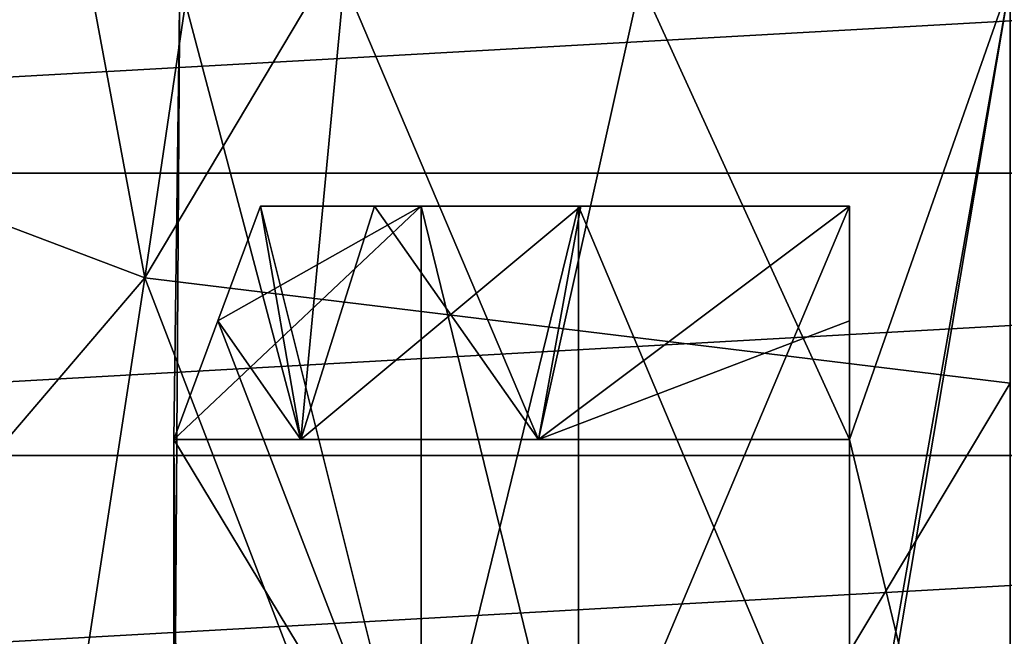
# Model space of a CAD drawing. Header units: millimetres. Extents: x -175 to 114, y -36 to 283.
# Tile 63 of 112: x 67.42 to 70.48, y -12.04 to -10.12. Entities that reach past the tile are written whole.
import ezdxf

# ---------------------------------------------------------------- set-up
doc = ezdxf.new("R2010")
doc.units = ezdxf.units.MM
doc.header["$LTSCALE"] = 65.185185
for name, color, linetype in [('2', 7, 'CONTINUOUS'), ('234', 7, 'CONTINUOUS'), ('237', 7, 'CONTINUOUS'), ('246', 7, 'CONTINUOUS'), ('30', 7, 'CONTINUOUS'), ('434', 7, 'CONTINUOUS'), ('442', 7, 'CONTINUOUS'), ('443', 7, 'CONTINUOUS'), ('445', 7, 'CONTINUOUS'), ('45', 7, 'CONTINUOUS'), ('46', 7, 'CONTINUOUS'), ('659', 7, 'CONTINUOUS'), ('660', 7, 'CONTINUOUS'), ('662', 7, 'CONTINUOUS'), ('663', 7, 'CONTINUOUS'), ('665', 7, 'CONTINUOUS'), ('666', 7, 'CONTINUOUS')]:
    doc.layers.add(name, color=color, linetype=linetype)

msp = doc.modelspace()

# ---------------------------------------------------------------- linework, layer by layer
at = {"layer": '2', "linetype": 'CONTINUOUS'}
for points in [[(113.25, -35.25, 92.5), (113.25, 35.25, 92.5), (-66.25, 35.25, 92.5), (113.25, -35.25, 92.5)], [(113.25, -35.25, 92.5), (-66.25, 35.25, 92.5), (-18.1198, 11.172, 92.5), (113.25, -35.25, 92.5)], [(-15.7687, 9.6947, 92.5), (113.25, -35.25, 92.5), (-18.1198, 11.172, 92.5), (-15.7687, 9.6947, 92.5)], [(-13.8053, 7.7313, 92.5), (113.25, -35.25, 92.5), (-15.7687, 9.6947, 92.5), (-13.8053, 7.7313, 92.5)], [(-12.328, 5.3802, 92.5), (113.25, -35.25, 92.5), (-13.8053, 7.7313, 92.5), (-12.328, 5.3802, 92.5)], [(-11.4109, 2.7593, 92.5), (113.25, -35.25, 92.5), (-12.328, 5.3802, 92.5), (-11.4109, 2.7593, 92.5)], [(-11.1, 0, 92.5), (113.25, -35.25, 92.5), (-11.4109, 2.7593, 92.5), (-11.1, 0, 92.5)], [(-11.4109, -2.7593, 92.5), (113.25, -35.25, 92.5), (-11.1, 0, 92.5), (-11.4109, -2.7593, 92.5)], [(-12.328, -5.3802, 92.5), (113.25, -35.25, 92.5), (-11.4109, -2.7593, 92.5), (-12.328, -5.3802, 92.5)], [(-13.8053, -7.7313, 92.5), (113.25, -35.25, 92.5), (-12.328, -5.3802, 92.5), (-13.8053, -7.7313, 92.5)], [(-15.7687, -9.6947, 92.5), (113.25, -35.25, 92.5), (-13.8053, -7.7313, 92.5), (-15.7687, -9.6947, 92.5)], [(-18.1198, -11.172, 92.5), (113.25, -35.25, 92.5), (-15.7687, -9.6947, 92.5), (-18.1198, -11.172, 92.5)], [(-20.7407, -12.0891, 92.5), (113.25, -35.25, 92.5), (-18.1198, -11.172, 92.5), (-20.7407, -12.0891, 92.5)]]:
    msp.add_3dface(points, dxfattribs=at)
at = {"layer": '234', "linetype": 'CONTINUOUS'}
for points in [[(67.8076, -10.9231, 93.5), (65.2718, -9.9613, 93.5), (66.7381, -5.1777, 93.5), (67.8076, -10.9231, 93.5)], [(68.5222, -6.0867, 93.5), (67.8076, -10.9231, 93.5), (66.7381, -5.1777, 93.5), (68.5222, -6.0867, 93.5)], [(70.5, -6.4, 93.5), (67.8076, -10.9231, 93.5), (68.5222, -6.0867, 93.5), (70.5, -6.4, 93.5)], [(70.5, -11.25, 93.5), (67.8076, -10.9231, 93.5), (70.5, -6.4, 93.5), (70.5, -11.25, 93.5)]]:
    msp.add_3dface(points, dxfattribs=at)
at = {"layer": '237', "linetype": 'CONTINUOUS'}
for points in [[(67.8076, -10.9231, 93), (65.2718, -9.9613, 93), (67.8076, -10.9231, 93.5), (67.8076, -10.9231, 93)], [(65.2718, -9.9613, 93), (65.2718, -9.9613, 93.5), (67.8076, -10.9231, 93.5), (65.2718, -9.9613, 93)], [(70.5, -11.25, 93), (67.8076, -10.9231, 93), (70.5, -11.25, 93.5), (70.5, -11.25, 93)], [(67.8076, -10.9231, 93), (67.8076, -10.9231, 93.5), (70.5, -11.25, 93.5), (67.8076, -10.9231, 93)]]:
    msp.add_3dface(points, dxfattribs=at)
at = {"layer": '246', "linetype": 'CONTINUOUS'}
for points in [[(67.9164, -10, 98.4104), (67.9164, -10, 99.5896), (67.8976, -11.4253, 98.5), (67.9164, -10, 98.4104)], [(67.8976, -11.4253, 99.5), (67.9164, -10, 99.5896), (68.2934, -11.4253, 100.4675), (67.8976, -11.4253, 99.5)], [(67.9164, -10, 99.5896), (67.8976, -11.4253, 99.5), (67.8976, -12.843, 98.5), (67.9164, -10, 99.5896)], [(67.9164, -10, 99.5896), (67.8976, -12.843, 98.5), (67.8976, -11.4253, 98.5), (67.9164, -10, 99.5896)], [(68.2934, -11.4253, 97.5325), (67.9164, -10, 98.4104), (67.8976, -11.4253, 98.5), (68.2934, -11.4253, 97.5325)], [(67.9164, -10, 99.5896), (68.4282, -10, 100.6523), (68.2934, -11.4253, 100.4675), (67.9164, -10, 99.5896)], [(68.4282, -10, 97.3477), (67.9164, -10, 98.4104), (68.2934, -11.4253, 97.5325), (68.4282, -10, 97.3477)], [(68.2934, -11.4253, 100.4675), (68.4282, -10, 100.6523), (69.0325, -11.4253, 101.2066), (68.2934, -11.4253, 100.4675)], [(69.0325, -11.4253, 96.7934), (68.4282, -10, 97.3477), (68.2934, -11.4253, 97.5325), (69.0325, -11.4253, 96.7934)], [(68.4282, -10, 100.6523), (69.3502, -10, 101.3876), (69.0325, -11.4253, 101.2066), (68.4282, -10, 100.6523)], [(69.3502, -10, 96.6124), (68.4282, -10, 97.3477), (69.0325, -11.4253, 96.7934), (69.3502, -10, 96.6124)], [(69.0325, -11.4253, 101.2066), (69.3502, -10, 101.3876), (70, -11.4253, 101.6024), (69.0325, -11.4253, 101.2066)], [(70, -11.4253, 96.3976), (69.3502, -10, 96.6124), (69.0325, -11.4253, 96.7934), (70, -11.4253, 96.3976)], [(70.5, -10, 96.35), (69.3502, -10, 96.6124), (70, -11.4253, 96.3976), (70.5, -10, 96.35)], [(69.3502, -10, 101.3876), (70.5, -10, 101.65), (70, -11.4253, 101.6024), (69.3502, -10, 101.3876)], [(70.5, -10, 101.65), (70.5, -13.5, 101.65), (69.9103, -13.5, 101.5836), (70.5, -10, 101.65)], [(70.5, -10, 101.65), (69.9103, -13.5, 101.5836), (70, -12.843, 101.6024), (70.5, -10, 101.65)], [(70.5, -13.5, 96.35), (70.5, -10, 96.35), (70, -11.4253, 96.3976), (70.5, -13.5, 96.35)], [(70.5, -10, 101.65), (70, -12.843, 101.6024), (70, -11.4253, 101.6024), (70.5, -10, 101.65)], [(67.8976, -12.843, 99.5), (67.9164, -13.5, 98.4103), (67.8976, -11.4253, 99.5), (67.8976, -12.843, 99.5)], [(67.8976, -11.4253, 99.5), (67.9164, -13.5, 98.4103), (67.8976, -12.843, 98.5), (67.8976, -11.4253, 99.5)], [(70, -12.843, 96.3976), (70.5, -13.5, 96.35), (70, -11.4253, 96.3976), (70, -12.843, 96.3976)]]:
    msp.add_3dface(points, dxfattribs=at)
at = {"layer": '30', "color": 7, "linetype": 'CONTINUOUS', "true_color": 0x21211a}
for points in [[(26, -32.75, 79.5), (38.3306, -6.0045, 79.5), (105.75, 32.75, 79.5), (26, -32.75, 79.5)], [(105.75, -32.75, 79.5), (26, -32.75, 79.5), (105.75, 32.75, 79.5), (105.75, -32.75, 79.5)]]:
    msp.add_3dface(points, dxfattribs=at)
at = {"layer": '434', "linetype": 'CONTINUOUS'}
for points in [[(70, -10.7, 97.167), (70, -12.7, 97.167), (70, -10.7, 96.6669), (70, -10.7, 97.167)], [(70, -10.7, 96.6669), (70, -12.7, 97.167), (70, -11.0565, 96.5344), (70, -10.7, 96.6669)], [(70, -12.7, 97.167), (70, -11.4253, 96.3976), (70, -11.0565, 96.5344), (70, -12.7, 97.167)], [(70, -12.843, 96.3976), (70, -11.4253, 96.3976), (70, -12.7, 97.167), (70, -12.843, 96.3976)]]:
    msp.add_3dface(points, dxfattribs=at)
at = {"layer": '442', "linetype": 'CONTINUOUS'}
for points in [[(70, -11.4253, 101.6024), (70, -12.7, 100.833), (70, -10.7, 100.833), (70, -11.4253, 101.6024)], [(70, -11.0565, 101.4656), (70, -11.4253, 101.6024), (70, -10.7, 100.833), (70, -11.0565, 101.4656)], [(70, -10.7, 101.3331), (70, -11.0565, 101.4656), (70, -10.7, 100.833), (70, -10.7, 101.3331)], [(70, -11.4253, 101.6024), (70, -12.843, 101.6024), (70, -12.7, 100.833), (70, -11.4253, 101.6024)]]:
    msp.add_3dface(points, dxfattribs=at)
at = {"layer": '443', "linetype": 'CONTINUOUS'}
for points in [[(68.1669, -10.7, 99.5), (68.667, -12.7, 99.5), (68.0345, -11.0562, 99.5), (68.1669, -10.7, 99.5)], [(68.667, -10.7, 99.5), (68.667, -12.7, 99.5), (68.1669, -10.7, 99.5), (68.667, -10.7, 99.5)], [(68.667, -12.7, 99.5), (67.8976, -11.4253, 99.5), (68.0345, -11.0562, 99.5), (68.667, -12.7, 99.5)], [(67.8976, -12.843, 99.5), (67.8976, -11.4253, 99.5), (68.667, -12.7, 99.5), (67.8976, -12.843, 99.5)]]:
    msp.add_3dface(points, dxfattribs=at)
at = {"layer": '445', "linetype": 'CONTINUOUS'}
for points in [[(67.8976, -11.4253, 98.5), (68.667, -12.7, 98.5), (68.667, -10.7, 98.5), (67.8976, -11.4253, 98.5)], [(68.0344, -11.0565, 98.5), (67.8976, -11.4253, 98.5), (68.667, -10.7, 98.5), (68.0344, -11.0565, 98.5)], [(68.1669, -10.7, 98.5), (68.0344, -11.0565, 98.5), (68.667, -10.7, 98.5), (68.1669, -10.7, 98.5)], [(67.8976, -11.4253, 98.5), (67.8976, -12.843, 98.5), (68.667, -12.7, 98.5), (67.8976, -11.4253, 98.5)]]:
    msp.add_3dface(points, dxfattribs=at)
at = {"layer": '45', "linetype": 'CONTINUOUS'}
for points in [[(62.0551, -10.5965, 110), (80.0786, -9.584, 110), (60.9214, -9.584, 110), (62.0551, -10.5965, 110)], [(78.9449, -10.5965, 110), (80.0786, -9.584, 110), (62.0551, -10.5965, 110), (78.9449, -10.5965, 110)], [(63.2951, -11.4757, 110), (78.9449, -10.5965, 110), (62.0551, -10.5965, 110), (63.2951, -11.4757, 110)], [(77.7049, -11.4757, 110), (78.9449, -10.5965, 110), (63.2951, -11.4757, 110), (77.7049, -11.4757, 110)], [(64.6259, -12.2105, 110), (77.7049, -11.4757, 110), (63.2951, -11.4757, 110), (64.6259, -12.2105, 110)], [(76.3741, -12.2105, 110), (77.7049, -11.4757, 110), (64.6259, -12.2105, 110), (76.3741, -12.2105, 110)]]:
    msp.add_3dface(points, dxfattribs=at)
at = {"layer": '46', "linetype": 'CONTINUOUS'}
for points in [[(67.8076, -10.9231, 93), (65.8926, -13.1672, 93), (65.2718, -9.9613, 93), (67.8076, -10.9231, 93)], [(67.3957, -13.6002, 93), (65.8926, -13.1672, 93), (67.8076, -10.9231, 93), (67.3957, -13.6002, 93)], [(68.938, -13.8623, 93), (67.3957, -13.6002, 93), (67.8076, -10.9231, 93), (68.938, -13.8623, 93)], [(70.5, -11.25, 93), (68.938, -13.8623, 93), (67.8076, -10.9231, 93), (70.5, -11.25, 93)], [(70.5, -13.95, 93), (68.938, -13.8623, 93), (70.5, -11.25, 93), (70.5, -13.95, 93)]]:
    msp.add_3dface(points, dxfattribs=at)
at = {"layer": '659', "linetype": 'CONTINUOUS'}
for points in [[(68.2934, -11.4253, 100.4675), (68.1669, -10.7, 99.5), (68.0345, -11.0562, 99.5), (68.2934, -11.4253, 100.4675)], [(68.1669, -10.7, 99.5), (68.2934, -11.4253, 100.4675), (68.5226, -10.7, 100.3354), (68.1669, -10.7, 99.5)], [(68.2934, -11.4253, 100.4675), (69.0325, -11.4253, 101.2066), (68.5226, -10.7, 100.3354), (68.2934, -11.4253, 100.4675)], [(68.5226, -10.7, 100.3354), (69.0325, -11.4253, 101.2066), (69.1646, -10.7, 100.9774), (68.5226, -10.7, 100.3354)], [(69.0325, -11.4253, 101.2066), (70, -10.7, 101.3331), (69.1646, -10.7, 100.9774), (69.0325, -11.4253, 101.2066)], [(70, -10.7, 101.3331), (69.0325, -11.4253, 101.2066), (70, -11.0565, 101.4656), (70, -10.7, 101.3331)], [(67.8976, -11.4253, 99.5), (68.2934, -11.4253, 100.4675), (68.0345, -11.0562, 99.5), (67.8976, -11.4253, 99.5)], [(70, -11.4253, 101.6024), (70, -11.0565, 101.4656), (69.0325, -11.4253, 101.2066), (70, -11.4253, 101.6024)]]:
    msp.add_3dface(points, dxfattribs=at)
at = {"layer": '660', "linetype": 'CONTINUOUS'}
for points in [[(68.1669, -10.7, 98.5), (68.2934, -11.4253, 97.5325), (68.0344, -11.0565, 98.5), (68.1669, -10.7, 98.5)], [(68.2934, -11.4253, 97.5325), (68.1669, -10.7, 98.5), (68.5226, -10.7, 97.6646), (68.2934, -11.4253, 97.5325)], [(69.0325, -11.4253, 96.7934), (68.2934, -11.4253, 97.5325), (69.1646, -10.7, 97.0226), (69.0325, -11.4253, 96.7934)], [(69.1646, -10.7, 97.0226), (68.2934, -11.4253, 97.5325), (68.5226, -10.7, 97.6646), (69.1646, -10.7, 97.0226)], [(69.0325, -11.4253, 96.7934), (70, -10.7, 96.6669), (70, -11.0565, 96.5344), (69.0325, -11.4253, 96.7934)], [(70, -10.7, 96.6669), (69.0325, -11.4253, 96.7934), (69.1646, -10.7, 97.0226), (70, -10.7, 96.6669)], [(67.8976, -11.4253, 98.5), (68.0344, -11.0565, 98.5), (68.2934, -11.4253, 97.5325), (67.8976, -11.4253, 98.5)], [(70, -11.4253, 96.3976), (69.0325, -11.4253, 96.7934), (70, -11.0565, 96.5344), (70, -11.4253, 96.3976)]]:
    msp.add_3dface(points, dxfattribs=at)
at = {"layer": '662', "linetype": 'CONTINUOUS'}
for points in [[(68.667, -10.7, 99.5), (68.1669, -10.7, 99.5), (68.5226, -10.7, 100.3354), (68.667, -10.7, 99.5)], [(68.667, -10.7, 99.5), (68.5226, -10.7, 100.3354), (69.1646, -10.7, 100.9774), (68.667, -10.7, 99.5)], [(68.667, -10.7, 99.5), (69.1646, -10.7, 100.9774), (69.1565, -10.7, 100.3435), (68.667, -10.7, 99.5)], [(70, -10.7, 101.3331), (70, -10.7, 100.833), (69.1565, -10.7, 100.3435), (70, -10.7, 101.3331)], [(69.1646, -10.7, 100.9774), (70, -10.7, 101.3331), (69.1565, -10.7, 100.3435), (69.1646, -10.7, 100.9774)]]:
    msp.add_3dface(points, dxfattribs=at)
at = {"layer": '663', "linetype": 'CONTINUOUS'}
for points in [[(68.1669, -10.7, 98.5), (68.667, -10.7, 98.5), (69.1565, -10.7, 97.6565), (68.1669, -10.7, 98.5)], [(68.5226, -10.7, 97.6646), (68.1669, -10.7, 98.5), (69.1565, -10.7, 97.6565), (68.5226, -10.7, 97.6646)], [(70, -10.7, 97.167), (69.1646, -10.7, 97.0226), (68.5226, -10.7, 97.6646), (70, -10.7, 97.167)], [(70, -10.7, 97.167), (68.5226, -10.7, 97.6646), (69.1565, -10.7, 97.6565), (70, -10.7, 97.167)], [(70, -10.7, 97.167), (70, -10.7, 96.6669), (69.1646, -10.7, 97.0226), (70, -10.7, 97.167)]]:
    msp.add_3dface(points, dxfattribs=at)
at = {"layer": '665', "linetype": 'CONTINUOUS'}
for points in [[(69.1565, -12.7, 100.3435), (68.667, -12.7, 99.5), (69.1565, -10.7, 100.3435), (69.1565, -12.7, 100.3435)], [(68.667, -12.7, 99.5), (68.667, -10.7, 99.5), (69.1565, -10.7, 100.3435), (68.667, -12.7, 99.5)], [(70, -12.7, 100.833), (69.1565, -12.7, 100.3435), (70, -10.7, 100.833), (70, -12.7, 100.833)], [(70, -10.7, 100.833), (69.1565, -12.7, 100.3435), (69.1565, -10.7, 100.3435), (70, -10.7, 100.833)]]:
    msp.add_3dface(points, dxfattribs=at)
at = {"layer": '666', "linetype": 'CONTINUOUS'}
for points in [[(68.667, -12.7, 98.5), (69.1565, -12.7, 97.6565), (68.667, -10.7, 98.5), (68.667, -12.7, 98.5)], [(68.667, -10.7, 98.5), (69.1565, -12.7, 97.6565), (69.1565, -10.7, 97.6565), (68.667, -10.7, 98.5)], [(69.1565, -12.7, 97.6565), (70, -12.7, 97.167), (69.1565, -10.7, 97.6565), (69.1565, -12.7, 97.6565)], [(70, -12.7, 97.167), (70, -10.7, 97.167), (69.1565, -10.7, 97.6565), (70, -12.7, 97.167)]]:
    msp.add_3dface(points, dxfattribs=at)

doc.saveas('drawing.dxf')
